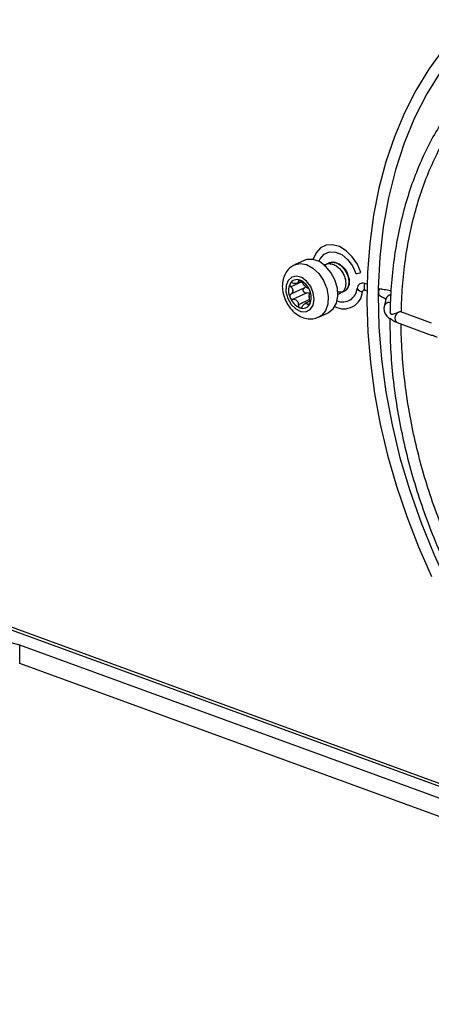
# Model space of a CAD drawing. Header units: millimetres. Extents: x -0.43 to 1.28, y -0.94 to 1.34.
# Tile 73 of 177: x 0.65 to 0.71, y -0.91 to -0.77. Entities that reach past the tile are written whole.
import ezdxf

# ---------------------------------------------------------------- set-up
doc = ezdxf.new("R2010")
doc.units = ezdxf.units.MM

msp = doc.modelspace()

# ---------------------------------------------------------------- linework, layer by layer
at = {"color": 7, "linetype": 'Continuous', "lineweight": 25}
for p, q in [((0.691313, -0.803708), (0.689878, -0.804371)), ((0.694519, -0.804301), (0.694342, -0.804383)), ((0.695042, -0.80406), (0.694977, -0.80409)), ((0.691369, -0.807813), (0.689347, -0.808748)), ((0.690278, -0.807122), (0.690933, -0.806819)), ((0.700758, -0.807271), (0.700417, -0.807147)), ((0.702566, -0.807931), (0.702415, -0.807876)), ((0.691682, -0.808577), (0.68966, -0.809511)), ((0.69637, -0.808768), (0.696808, -0.808566)), ((0.700404, -0.808146), (0.700736, -0.808268)), ((0.702402, -0.808876), (0.702553, -0.808931)), ((0.692207, -0.809799), (0.69144, -0.810154)), ((0.703542, -0.809471), (0.703291, -0.81057)), ((0.693487, -0.812177), (0.694922, -0.811514)), ((0.705798, -0.811387), (0.705707, -0.811369)), ((0.710376, -0.813058), (0.705798, -0.811387)), ((0.70468, -0.81275), (0.705, -0.81289)), ((0.705, -0.81289), (0.705215, -0.812984)), ((0.705215, -0.812984), (0.710332, -0.814852)), ((0.585914, -0.835983), (0.800897, -0.914451)), ((0.595001, -0.839742), (0.800891, -0.914891)), ((0.648798, -0.863955), (0.648834, -0.861218)), ((0.753804, -0.899532), (0.648834, -0.861218)), ((0.753768, -0.902269), (0.648798, -0.863955))]:
    msp.add_line(p, q, dxfattribs=at)
at = {"color": 250, "linetype": 'Continuous', "lineweight": 25}
for p, q in [((0.690985, -0.806876), (0.689346, -0.807633)), ((0.690714, -0.806681), (0.690454, -0.806802)), ((0.692149, -0.80956), (0.690457, -0.810343)), ((0.692217, -0.810118), (0.691878, -0.810275))]:
    msp.add_line(p, q, dxfattribs=at)
at = {"color": 7, "linetype": 'Continuous', "lineweight": 25, "flags": 128}
for points in [[(0.716429, -0.769735), (0.713981, -0.77245), (0.7117, -0.775497), (0.709649, -0.778809), (0.707837, -0.782369), (0.706274, -0.78616), (0.704967, -0.790163), (0.703923, -0.794357), (0.703147, -0.798722), (0.702644, -0.803236), (0.702415, -0.807876)], [(0.712066, -0.772213), (0.709947, -0.775135), (0.708028, -0.778286), (0.706318, -0.781651), (0.704825, -0.785216), (0.703554, -0.788966), (0.702512, -0.792886), (0.701703, -0.796957), (0.70113, -0.801164), (0.700796, -0.805486), (0.700701, -0.809908), (0.700847, -0.814408), (0.701232, -0.818969), (0.701855, -0.82357), (0.702713, -0.828193), (0.703802, -0.832817), (0.705118, -0.837424), (0.706655, -0.841994), (0.708405, -0.846507), (0.710363, -0.850944)], [(0.699816, -0.805502), (0.699279, -0.804254), (0.698529, -0.803143), (0.697618, -0.802251), (0.696613, -0.801642), (0.695587, -0.80136), (0.694614, -0.801425), (0.693765, -0.801832), (0.693101, -0.802553), (0.69267, -0.803535), (0.692665, -0.803551)], [(0.695933, -0.80661), (0.695327, -0.805483), (0.694526, -0.804545), (0.693599, -0.803879), (0.692629, -0.803545), (0.691703, -0.803572), (0.691313, -0.803708)], [(0.693544, -0.803851), (0.693729, -0.80345), (0.694319, -0.80277), (0.695106, -0.802423), (0.696012, -0.802444), (0.696949, -0.802829), (0.697823, -0.803542), (0.69855, -0.804512), (0.699057, -0.805643)], [(0.688868, -0.80938), (0.689375, -0.810271), (0.690061, -0.810953), (0.690834, -0.811335), (0.691588, -0.811365), (0.692223, -0.811039), (0.692652, -0.8104), (0.692818, -0.809536), (0.692698, -0.808563), (0.692308, -0.807612), (0.691701, -0.806811), (0.690959, -0.80627), (0.690182, -0.80606), (0.689475, -0.806211), (0.688934, -0.806702), (0.688632, -0.807466), (0.688609, -0.808401), (0.688868, -0.80938)], [(0.694922, -0.811514), (0.694953, -0.811499), (0.695663, -0.810945), (0.696147, -0.810094), (0.696361, -0.809023), (0.696288, -0.807826), (0.695933, -0.80661)], [(0.702402, -0.808876), (0.702507, -0.813638), (0.702888, -0.818475), (0.703542, -0.823361), (0.704466, -0.828274), (0.705656, -0.833188), (0.707105, -0.838078), (0.708807, -0.842921), (0.710752, -0.847692), (0.712932, -0.852366), (0.715335, -0.856922), (0.717948, -0.861335), (0.72076, -0.865585), (0.723756, -0.869649), (0.726922, -0.873507), (0.73024, -0.877141), (0.733695, -0.880531), (0.737269, -0.883662), (0.740945, -0.886517), (0.744704, -0.889081), (0.748528, -0.891343), (0.752397, -0.893291), (0.756291, -0.894915)]]:
    msp.add_lwpolyline(points, dxfattribs=at)
at = {"color": 250, "linetype": 'Continuous', "lineweight": 25, "flags": 128}
msp.add_lwpolyline([(0.68988, -0.80437), (0.69072, -0.804177), (0.691679, -0.804332), (0.692637, -0.804837), (0.693511, -0.805648), (0.694223, -0.806692), (0.694709, -0.807877), (0.694925, -0.809097), (0.694854, -0.810244), (0.694501, -0.811216), (0.693897, -0.811926), (0.693481, -0.81218)], dxfattribs=at)
at = {"color": 7, "linetype": 'Continuous', "lineweight": 25}
for centre, radius, start, end in [((0.699105, -0.803796), 0.0018482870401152, 268.513743, 292.613121), ((0.691421, -0.808204), 0.0024293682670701, 154.927493, 205.176404), ((0.690251, -0.80774), 0.0011755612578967, 67.900608, 151.251146), ((0.690505, -0.807874), 0.0007897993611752, 105.363842, 113.787912), ((0.690104, -0.806746), 0.0004144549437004, 281.530092, 297.621662), ((0.689666, -0.809111), 0.0026662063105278, 20.213358, 67.33947), ((0.692227, -0.806835), 0.0010464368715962, 219.441275, 228.111553), ((0.690031, -0.808939), 0.0020001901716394, 41.509977, 46.042851), ((0.697064, -0.807714), 0.0021934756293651, 248.249282, 355.606341), ((0.700085, -0.807395), 0.0009663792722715, 210.265619, 268.672843), ((0.700102, -0.80794), 0.0008534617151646, 68.361882, 176.093678), ((0.701283, -0.807658), 0.0010052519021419, 149.437195, 209.057988), ((0.703432, -0.808442), 0.0010052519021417, 149.437195, 209.057988), ((0.691724, -0.808316), 0.0026662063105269, 200.213358, 247.33947), ((0.691438, -0.808212), 0.00181299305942, 177.63202, 182.471877), ((0.688681, -0.808214), 0.0009486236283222, 355.423365, 4.680531), ((0.693036, -0.809062), 0.0009486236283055, 175.423365, 184.680531), ((0.69028, -0.809064), 0.001812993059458, 357.63202, 2.471877), ((0.689969, -0.809223), 0.0024293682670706, 334.927493, 25.176404), ((0.697235, -0.808101), 0.0028395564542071, 242.020288, 354.740643), ((0.700312, -0.808378), 0.0002493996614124, 68.361882, 176.093678), ((0.68949, -0.810441), 0.0010464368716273, 39.441275, 48.111553), ((0.691687, -0.808337), 0.0020001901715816, 221.509977, 226.042851), ((0.691139, -0.809687), 0.0011755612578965, 247.900608, 331.251146), ((0.691613, -0.81053), 0.0004144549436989, 101.530092, 117.621662), ((0.691212, -0.809402), 0.0007897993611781, 285.363842, 293.787912), ((0.64337, -0.87797), 0.0176201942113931, 71.935799, 102.004985)]:
    msp.add_arc(centre, radius, start, end, dxfattribs=at)
at = {"color": 250, "linetype": 'Continuous', "lineweight": 25}
for centre, radius, start, end in [((0.704307, -0.809672), 0.0007909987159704, 84.639978, 165.270333), ((0.704056, -0.810772), 0.0007909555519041, 84.638676, 165.313836), ((0.705845, -0.812287), 0.0009397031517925, 106.145528, 227.86165)]:
    msp.add_arc(centre, radius, start, end, dxfattribs=at)
at = {"color": 7, "linetype": 'Continuous', "lineweight": 25}
for points, knots in [([(0.7326787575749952, -0.7677156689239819), (0.7325813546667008, -0.7677348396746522), (0.7314236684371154, -0.7679626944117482), (0.7293010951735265, -0.7686793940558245), (0.7263384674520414, -0.7698820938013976), (0.7235215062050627, -0.7714021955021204), (0.7208501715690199, -0.7731923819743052), (0.7183403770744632, -0.775254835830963), (0.7160028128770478, -0.7775771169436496), (0.713848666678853, -0.7801493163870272), (0.711888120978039, -0.7829593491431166), (0.710130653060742, -0.7859941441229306), (0.7085848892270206, -0.789239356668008), (0.7072582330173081, -0.7926794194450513), (0.7061578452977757, -0.7962980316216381), (0.7052865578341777, -0.8000767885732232), (0.7046578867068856, -0.804000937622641), (0.704268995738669, -0.8077569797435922), (0.70420271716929, -0.8102434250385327), (0.7041734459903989, -0.8113415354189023)], [0, 0, 0, 0, 0.0057703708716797, 0.0685839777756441, 0.1313541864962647, 0.1941024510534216, 0.2568482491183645, 0.3196126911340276, 0.3824169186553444, 0.4452760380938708, 0.5081978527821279, 0.5711831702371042, 0.6342272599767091, 0.6973218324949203, 0.7604569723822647, 0.8236226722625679, 0.8868098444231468, 0.9500108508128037, 1, 1, 1, 1]), ([(0.7058834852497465, -0.8113084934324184), (0.7058887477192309, -0.8107411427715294), (0.7059067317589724, -0.8088022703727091), (0.7061866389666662, -0.8055926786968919), (0.7067157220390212, -0.8017025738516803), (0.7074914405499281, -0.7979568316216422), (0.7084914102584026, -0.7943665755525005), (0.7097154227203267, -0.7909509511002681), (0.7111560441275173, -0.787725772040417), (0.7128065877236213, -0.7847064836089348), (0.7146590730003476, -0.7819073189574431), (0.7167048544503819, -0.7793415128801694), (0.7189344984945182, -0.7770212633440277), (0.7213378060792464, -0.7749577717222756), (0.7239037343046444, -0.7731612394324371), (0.726620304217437, -0.7716408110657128), (0.7294744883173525, -0.7704044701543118), (0.7324521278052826, -0.769458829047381), (0.735538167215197, -0.7688089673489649), (0.7387169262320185, -0.7684578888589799), (0.7419724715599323, -0.7684081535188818), (0.7452885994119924, -0.7686560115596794), (0.7486492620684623, -0.7692138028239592), (0.7516831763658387, -0.7699419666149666), (0.7535945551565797, -0.77060941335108), (0.7543719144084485, -0.77088086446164)], [0, 0, 0, 0, 0.0186491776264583, 0.0637319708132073, 0.1088136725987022, 0.1538965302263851, 0.1989843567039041, 0.2440823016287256, 0.2891969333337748, 0.3343361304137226, 0.3795086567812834, 0.4247232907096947, 0.4699874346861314, 0.5153052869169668, 0.5606759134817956, 0.606091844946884, 0.6515389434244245, 0.6969963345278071, 0.7424379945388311, 0.7878462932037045, 0.8332093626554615, 0.8785220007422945, 0.9237849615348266, 0.9690032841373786, 1, 1, 1, 1]), ([(0.6898944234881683, -0.8043969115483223), (0.6896761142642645, -0.8045040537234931), (0.6891785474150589, -0.8047482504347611), (0.6886108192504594, -0.805428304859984), (0.6882015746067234, -0.806298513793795), (0.6880315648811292, -0.8073047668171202), (0.68808971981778, -0.8084037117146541), (0.6883363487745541, -0.8091279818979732), (0.6884613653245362, -0.8094951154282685)], [0, 0, 0, 0, 0.1293734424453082, 0.2948658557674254, 0.4605741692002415, 0.6331107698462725, 0.8140233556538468, 1, 1, 1, 1]), ([(0.6944391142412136, -0.8045521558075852), (0.6944455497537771, -0.8045395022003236), (0.6945364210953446, -0.8043608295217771), (0.6948280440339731, -0.8041468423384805), (0.6952883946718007, -0.8039560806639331), (0.695821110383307, -0.8039623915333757), (0.6963667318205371, -0.8041495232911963), (0.6968870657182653, -0.8045055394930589), (0.6973443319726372, -0.8049977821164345), (0.6977014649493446, -0.8055899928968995), (0.6979329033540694, -0.8062325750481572), (0.698023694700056, -0.8068711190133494), (0.6979647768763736, -0.8074585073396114), (0.6977663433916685, -0.8079434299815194), (0.6974454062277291, -0.8082905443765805), (0.69702618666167, -0.808453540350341), (0.6966260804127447, -0.8084886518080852), (0.6963765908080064, -0.8083482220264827), (0.6962919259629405, -0.8083005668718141)], [0, 0, 0, 0, 0.0052688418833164, 0.0743976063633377, 0.1419915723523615, 0.2110171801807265, 0.2798594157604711, 0.3475260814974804, 0.4167559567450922, 0.4851728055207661, 0.553161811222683, 0.6224523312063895, 0.6903730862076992, 0.7588671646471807, 0.8280739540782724, 0.8957121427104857, 0.9646096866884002, 1, 1, 1, 1]), ([(0.6945268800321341, -0.8043203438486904), (0.6946284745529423, -0.8042737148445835), (0.6948826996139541, -0.8041570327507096), (0.6953644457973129, -0.8041776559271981), (0.6959085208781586, -0.8043602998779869), (0.696429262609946, -0.8047175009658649), (0.6968864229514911, -0.8052094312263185), (0.6972435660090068, -0.8058016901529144), (0.6974750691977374, -0.8064443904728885), (0.6975655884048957, -0.8070824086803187), (0.6975076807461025, -0.8076717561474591), (0.6973054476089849, -0.8081493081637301), (0.6970576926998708, -0.8084520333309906), (0.6968568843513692, -0.8085239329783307), (0.6967987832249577, -0.8085447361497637)], [0, 0, 0, 0, 0.0604378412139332, 0.1512366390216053, 0.2417942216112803, 0.3308054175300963, 0.4218729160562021, 0.5118709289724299, 0.601306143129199, 0.6924534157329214, 0.7817988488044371, 0.8718984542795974, 0.9629355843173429, 1, 1, 1, 1]), ([(0.695050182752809, -0.8040783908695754), (0.695151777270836, -0.8040317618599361), (0.6954060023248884, -0.8039150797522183), (0.6958877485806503, -0.8039357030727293), (0.6964318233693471, -0.8041183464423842), (0.6969525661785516, -0.8044755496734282), (0.6974097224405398, -0.8049674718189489), (0.6977668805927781, -0.8055597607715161), (0.6979983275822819, -0.8062023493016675), (0.69808905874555, -0.806840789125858), (0.6980303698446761, -0.8074285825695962), (0.6978310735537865, -0.8079119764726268), (0.6975330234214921, -0.8082429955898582), (0.6972792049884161, -0.8083404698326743), (0.6971668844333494, -0.8083836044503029)], [0, 0, 0, 0, 0.0583827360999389, 0.146094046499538, 0.2335723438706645, 0.3195568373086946, 0.4075277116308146, 0.4944654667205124, 0.5808595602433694, 0.6689074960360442, 0.7552148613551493, 0.8422507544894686, 0.9301922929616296, 1, 1, 1, 1]), ([(0.689220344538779, -0.8071744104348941), (0.689184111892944, -0.8072381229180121), (0.6891773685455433, -0.8073206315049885), (0.6892240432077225, -0.8074868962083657), (0.6892758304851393, -0.8075677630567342), (0.6893462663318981, -0.8076332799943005)], [0, 0, 0, 0, 0.5, 0.5, 1, 1, 1, 1]), ([(0.6896582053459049, -0.8070847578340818), (0.689570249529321, -0.8070497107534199), (0.6894798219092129, -0.8070372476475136), (0.6893216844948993, -0.8070673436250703), (0.6892566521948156, -0.80711056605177), (0.689220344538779, -0.8071744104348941)], [0, 0, 0, 0, 0.5, 0.5, 1, 1, 1, 1]), ([(0.6893462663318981, -0.8076332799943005), (0.689420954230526, -0.807702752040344), (0.6894842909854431, -0.807780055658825), (0.6895822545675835, -0.8079515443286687), (0.6896146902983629, -0.8080426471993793), (0.6896263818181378, -0.8081369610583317)], [0, 0, 0, 0, 0.5, 0.5, 1, 1, 1, 1]), ([(0.6904537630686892, -0.8068018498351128), (0.6904581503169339, -0.8068704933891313), (0.6904486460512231, -0.8069317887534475), (0.6903967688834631, -0.8070383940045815), (0.6903550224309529, -0.807081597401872), (0.6902960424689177, -0.8071127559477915)], [0, 0, 0, 0, 0.5, 0.5, 1, 1, 1, 1]), ([(0.6906932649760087, -0.8066506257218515), (0.6906206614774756, -0.8066256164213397), (0.6905561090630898, -0.8066283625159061), (0.6904701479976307, -0.8066850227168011), (0.6904496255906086, -0.8067371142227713), (0.6904537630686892, -0.8068018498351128)], [0, 0, 0, 0, 0.5, 0.5, 1, 1, 1, 1]), ([(0.6910788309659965, -0.807017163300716), (0.6910398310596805, -0.806940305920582), (0.6909825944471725, -0.8068615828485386), (0.6908449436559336, -0.8067280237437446), (0.6907660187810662, -0.8066756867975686), (0.6906932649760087, -0.8066506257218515)], [0, 0, 0, 0, 0.5, 0.5, 1, 1, 1, 1]), ([(0.6916821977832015, -0.8085765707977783), (0.6915890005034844, -0.8085898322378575), (0.6914912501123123, -0.8085764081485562), (0.6913173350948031, -0.8084863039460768), (0.6912466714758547, -0.8084116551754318), (0.6911707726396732, -0.8082270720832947), (0.6911692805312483, -0.8081244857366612), (0.6912304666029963, -0.8079437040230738), (0.6912919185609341, -0.807866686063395), (0.6913690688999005, -0.8078127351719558)], [0, 0, 0, 0, 0.25, 0.25, 0.5, 0.5, 0.75, 0.75, 1, 1, 1, 1]), ([(0.6913690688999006, -0.8078127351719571), (0.6913948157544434, -0.8077942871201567), (0.691464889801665, -0.8077440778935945), (0.6915153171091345, -0.8076752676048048), (0.6915472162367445, -0.8076317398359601)], [0, 0, 0, 0, 0.3674235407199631, 1, 1, 1, 1]), ([(0.691875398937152, -0.8078485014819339), (0.6918278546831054, -0.8078371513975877), (0.6917753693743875, -0.8078117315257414), (0.6916579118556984, -0.8077318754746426), (0.6915949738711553, -0.80767877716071), (0.6915283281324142, -0.8076137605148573)], [0, 0, 0, 0, 0.5, 0.5, 1, 1, 1, 1]), ([(0.6921680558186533, -0.8081897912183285), (0.6921316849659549, -0.8081010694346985), (0.6920809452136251, -0.8080180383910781), (0.6919742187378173, -0.807896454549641), (0.6919202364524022, -0.8078592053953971), (0.691875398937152, -0.807848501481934)], [0, 0, 0, 0, 0.5, 0.5, 1, 1, 1, 1]), ([(0.7024148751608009, -0.8078761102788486), (0.7024129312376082, -0.8079707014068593), (0.7024008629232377, -0.8080730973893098), (0.7023807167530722, -0.8082763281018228), (0.7023728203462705, -0.8083779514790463), (0.7023704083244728, -0.8085641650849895), (0.7023758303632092, -0.808649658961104), (0.7023915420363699, -0.8087899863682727), (0.7024014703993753, -0.8088434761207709), (0.7024017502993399, -0.8088755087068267)], [0, 0, 0, 0, 0.25, 0.25, 0.5, 0.5, 0.75, 0.75, 1, 1, 1, 1]), ([(0.7042882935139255, -0.8082933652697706), (0.7042664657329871, -0.8082816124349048), (0.7039345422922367, -0.8081028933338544), (0.7033600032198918, -0.8081286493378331), (0.7028072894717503, -0.8079912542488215), (0.7025660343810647, -0.8079312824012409)], [0, 0, 0, 0, 0.0381522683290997, 0.5801612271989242, 1, 1, 1, 1]), ([(0.6893472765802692, -0.8087475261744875), (0.6892768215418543, -0.8087992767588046), (0.6892253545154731, -0.8088739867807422), (0.6891789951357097, -0.8090496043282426), (0.6891857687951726, -0.8091484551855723), (0.6892222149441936, -0.8092373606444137)], [0, 0, 0, 0, 0.5, 0.5, 1, 1, 1, 1]), ([(0.6892222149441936, -0.8092373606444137), (0.6892585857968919, -0.8093260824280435), (0.689323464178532, -0.809402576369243), (0.6894820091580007, -0.8095002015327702), (0.6895726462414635, -0.8095205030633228), (0.6896604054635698, -0.8095113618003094)], [0, 0, 0, 0, 0.5, 0.5, 1, 1, 1, 1]), ([(0.6921629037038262, -0.8086549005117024), (0.6921198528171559, -0.8086329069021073), (0.6919926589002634, -0.8085679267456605), (0.6918203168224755, -0.8085602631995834), (0.6917041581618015, -0.8085739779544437), (0.6916821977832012, -0.8085765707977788)], [0, 0, 0, 0, 0.293241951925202, 0.8663838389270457, 1, 1, 1, 1]), ([(0.6921895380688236, -0.8097265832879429), (0.6921603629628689, -0.8096360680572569), (0.692137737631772, -0.8095399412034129), (0.692104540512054, -0.809338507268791), (0.6920945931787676, -0.8092370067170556), (0.6920909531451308, -0.8091389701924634)], [0, 0, 0, 0, 0.5, 0.5, 1, 1, 1, 1]), ([(0.6921885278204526, -0.8086123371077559), (0.6922159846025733, -0.8085804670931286), (0.6922308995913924, -0.8085226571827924), (0.6922255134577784, -0.8083709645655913), (0.6922045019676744, -0.8082786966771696), (0.6921680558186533, -0.8081897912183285)], [0, 0, 0, 0, 0.5, 0.5, 1, 1, 1, 1]), ([(0.7025529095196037, -0.8089306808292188), (0.7025760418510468, -0.8089393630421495), (0.7027860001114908, -0.8090181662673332), (0.7029917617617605, -0.8091466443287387), (0.7031748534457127, -0.8092609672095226)], [0, 0, 0, 0, 0.1101758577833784, 1, 1, 1, 1]), ([(0.7031732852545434, -0.8092640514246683), (0.7032724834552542, -0.8093202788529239), (0.7035190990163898, -0.8094600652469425), (0.7035464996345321, -0.8095759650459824), (0.7035452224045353, -0.8095494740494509), (0.7035451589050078, -0.8095481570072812)], [0, 0, 0, 0, 0.3900402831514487, 0.9696748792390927, 1, 1, 1, 1]), ([(0.6884613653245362, -0.8094951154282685), (0.6885533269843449, -0.8096981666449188), (0.6888087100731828, -0.810262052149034), (0.6894114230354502, -0.8110945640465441), (0.6902590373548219, -0.8118391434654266), (0.6911970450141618, -0.8123103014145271), (0.6921372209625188, -0.8124779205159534), (0.6929271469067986, -0.8124286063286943), (0.6933280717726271, -0.812214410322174), (0.6934610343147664, -0.812143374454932)], [0, 0, 0, 0, 0.099461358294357, 0.2762102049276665, 0.4567092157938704, 0.619272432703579, 0.774785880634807, 0.925310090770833, 1, 1, 1, 1]), ([(0.6896604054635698, -0.8095113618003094), (0.6897534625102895, -0.809501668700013), (0.6898466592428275, -0.8095082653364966), (0.690028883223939, -0.809558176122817), (0.6901143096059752, -0.8096008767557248), (0.6901890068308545, -0.8096621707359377)], [0, 0, 0, 0, 0.5, 0.5, 1, 1, 1, 1]), ([(0.6904569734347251, -0.8103426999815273), (0.690452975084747, -0.8104394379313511), (0.690473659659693, -0.810535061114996), (0.6905595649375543, -0.8106925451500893), (0.6906242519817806, -0.8107514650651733), (0.690697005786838, -0.8107765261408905)], [0, 0, 0, 0, 0.5, 0.5, 1, 1, 1, 1]), ([(0.690697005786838, -0.8107765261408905), (0.6907696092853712, -0.8108015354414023), (0.6908483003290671, -0.8107922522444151), (0.6909860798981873, -0.8107116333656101), (0.6910432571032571, -0.8106425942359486), (0.6910820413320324, -0.8105580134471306)], [0, 0, 0, 0, 0.5, 0.5, 1, 1, 1, 1]), ([(0.6910820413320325, -0.8105580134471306), (0.691123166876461, -0.8104683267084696), (0.6911733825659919, -0.8103882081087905), (0.6912900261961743, -0.8102516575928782), (0.6913542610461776, -0.8101980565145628), (0.691421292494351, -0.8101631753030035)], [0, 0, 0, 0, 0.5, 0.5, 1, 1, 1, 1]), ([(0.6918775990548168, -0.8102751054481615), (0.6919225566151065, -0.810330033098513), (0.6919764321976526, -0.810359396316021), (0.6920828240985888, -0.8103532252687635), (0.6921336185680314, -0.810316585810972), (0.6921699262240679, -0.8102527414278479)], [0, 0, 0, 0, 0.5, 0.5, 1, 1, 1, 1]), ([(0.6921699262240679, -0.8102527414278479), (0.6922061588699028, -0.8101890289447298), (0.6922270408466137, -0.8100999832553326), (0.6922321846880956, -0.8099097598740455), (0.6922170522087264, -0.8098119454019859), (0.6921895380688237, -0.8097265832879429)], [0, 0, 0, 0, 0.5, 0.5, 1, 1, 1, 1]), ([(0.7032913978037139, -0.8105704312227), (0.7032691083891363, -0.8107510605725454), (0.7032186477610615, -0.811159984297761), (0.7034634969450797, -0.8117640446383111), (0.7037948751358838, -0.8121892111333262), (0.7040829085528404, -0.8123706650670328), (0.7041677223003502, -0.8124240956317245)], [0, 0, 0, 0, 0.2465295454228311, 0.5581140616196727, 0.8698831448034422, 1, 1, 1, 1]), ([(0.7041561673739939, -0.8113401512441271), (0.7041553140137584, -0.8113453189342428), (0.7041399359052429, -0.8114384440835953), (0.7041897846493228, -0.8115839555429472), (0.7042956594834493, -0.8117124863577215), (0.7044262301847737, -0.8117554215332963), (0.7046217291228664, -0.8117257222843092), (0.7048919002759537, -0.811628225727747), (0.705186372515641, -0.8115118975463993), (0.7054269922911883, -0.8114245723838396), (0.7055352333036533, -0.8113969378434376), (0.7055840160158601, -0.811384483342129)], [0, 0, 0, 0, 0.0097831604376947, 0.1762989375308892, 0.2604618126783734, 0.3450200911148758, 0.4583644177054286, 0.6282376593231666, 0.7995802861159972, 0.9096736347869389, 1, 1, 1, 1]), ([(0.7057065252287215, -0.8113688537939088), (0.7056882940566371, -0.8113695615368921), (0.7056523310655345, -0.8113709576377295), (0.705606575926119, -0.811380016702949), (0.705584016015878, -0.8113844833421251)], [0, 0, 0, 0, 0.5069425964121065, 1, 1, 1, 1]), ([(0.7041451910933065, -0.8124310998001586), (0.7041561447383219, -0.8137628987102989), (0.7041786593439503, -0.816500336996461), (0.7045124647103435, -0.8207286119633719), (0.7050708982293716, -0.825069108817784), (0.7058700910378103, -0.829434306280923), (0.7068994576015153, -0.8338011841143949), (0.7081557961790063, -0.8381496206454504), (0.7096325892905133, -0.8424588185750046), (0.7113229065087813, -0.8467083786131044), (0.7132186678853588, -0.8508781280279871), (0.7153108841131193, -0.8549482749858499), (0.7175896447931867, -0.8588994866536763), (0.7200441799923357, -0.8627129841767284), (0.7226629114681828, -0.866370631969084), (0.7254335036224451, -0.8698550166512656), (0.7283429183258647, -0.8731495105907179), (0.7313774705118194, -0.8762383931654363), (0.7345228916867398, -0.879106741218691), (0.7377643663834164, -0.8817411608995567), (0.7410866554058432, -0.8841273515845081), (0.744473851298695, -0.8862594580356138), (0.7479105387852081, -0.8881054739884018), (0.7507239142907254, -0.8894290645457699), (0.7523896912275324, -0.8900297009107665), (0.7528938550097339, -0.8902114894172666)], [0, 0, 0, 0, 0.0423314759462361, 0.0870099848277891, 0.1316869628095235, 0.1763618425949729, 0.2210345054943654, 0.2657051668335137, 0.3103742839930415, 0.3550424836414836, 0.3997105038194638, 0.4443791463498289, 0.4890489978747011, 0.533720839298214, 0.5783954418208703, 0.6230734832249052, 0.6677554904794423, 0.7124417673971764, 0.7571323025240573, 0.8018266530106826, 0.8465238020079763, 0.891221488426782, 0.9359164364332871, 0.9806044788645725, 1, 1, 1, 1]), ([(0.7049996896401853, -0.8128922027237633), (0.7049680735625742, -0.8128816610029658), (0.7048432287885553, -0.8128400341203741), (0.7046553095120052, -0.8127130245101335), (0.7044637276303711, -0.8125717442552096), (0.7043215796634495, -0.8124721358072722), (0.7042163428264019, -0.8124233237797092), (0.7041466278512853, -0.812419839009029), (0.7041512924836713, -0.8124274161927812), (0.7041534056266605, -0.8124308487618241)], [0, 0, 0, 0, 0.0712074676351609, 0.2811822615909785, 0.4586641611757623, 0.580693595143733, 0.7033311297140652, 0.8656048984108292, 1, 1, 1, 1]), ([(0.7527255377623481, -0.8883315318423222), (0.7518952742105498, -0.8879987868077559), (0.7499335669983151, -0.8872125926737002), (0.7468584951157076, -0.885643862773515), (0.7435191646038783, -0.8836869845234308), (0.7402330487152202, -0.8814580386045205), (0.7370158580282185, -0.8789801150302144), (0.7338834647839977, -0.8762618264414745), (0.7308512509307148, -0.8733172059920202), (0.7279341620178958, -0.8701603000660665), (0.7251465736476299, -0.8668065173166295), (0.7225022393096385, -0.8632721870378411), (0.720014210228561, -0.859574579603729), (0.7176947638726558, -0.8557317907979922), (0.7155553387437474, -0.8517626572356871), (0.713606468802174, -0.8476866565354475), (0.7118577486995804, -0.8435238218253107), (0.7103177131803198, -0.8392946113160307), (0.7089940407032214, -0.8350198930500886), (0.7078925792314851, -0.8307204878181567), (0.7070207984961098, -0.8264183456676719), (0.7063747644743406, -0.8221316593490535), (0.7059876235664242, -0.8178925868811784), (0.7058185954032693, -0.8149141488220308), (0.705848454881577, -0.8133821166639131), (0.7058516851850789, -0.8132163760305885)], [0, 0, 0, 0, 0.0335938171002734, 0.0793738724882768, 0.1251390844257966, 0.1708951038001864, 0.2166462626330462, 0.2623956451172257, 0.3081447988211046, 0.3538952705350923, 0.399647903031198, 0.4454029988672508, 0.4911604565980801, 0.5369198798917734, 0.5826806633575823, 0.6284420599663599, 0.6742032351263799, 0.719963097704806, 0.7657207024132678, 0.8114752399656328, 0.8572260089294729, 0.9029724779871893, 0.9487143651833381, 0.9944517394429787, 0.9999999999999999, 0.9999999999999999, 0.9999999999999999, 0.9999999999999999]), ([(0.7103294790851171, -0.8148507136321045), (0.7103495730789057, -0.8148524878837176), (0.7103844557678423, -0.8148555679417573), (0.7105165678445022, -0.8148693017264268), (0.7106669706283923, -0.8149209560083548), (0.710860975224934, -0.8150125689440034), (0.7110344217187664, -0.8151116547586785), (0.7111555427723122, -0.8151471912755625), (0.7111830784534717, -0.8151552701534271)], [0, 0, 0, 0, 0.2368321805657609, 0.4111349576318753, 0.5564191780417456, 0.7013815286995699, 0.9321120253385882, 1, 1, 1, 1])]:
    msp.add_open_spline(points, degree=3, knots=knots, dxfattribs=at)
for points in [[(0.6901867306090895, -0.8071516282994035), (0.6900374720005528, -0.8071843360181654), (0.6898444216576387, -0.8071589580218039), (0.6896582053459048, -0.8070847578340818)], [(0.6914188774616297, -0.8074995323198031), (0.6912846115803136, -0.8073503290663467), (0.6911613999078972, -0.8071798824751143), (0.6910788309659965, -0.807017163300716)], [(0.6896265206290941, -0.808290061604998), (0.6896034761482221, -0.8084756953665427), (0.6894964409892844, -0.8086379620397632), (0.6893472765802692, -0.8087475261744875)], [(0.6920908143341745, -0.8089858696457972), (0.6920977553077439, -0.8088076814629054), (0.6921303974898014, -0.808679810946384), (0.6921885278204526, -0.8086123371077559)], [(0.6902984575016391, -0.809776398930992), (0.6904166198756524, -0.8099330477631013), (0.6904654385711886, -0.8101378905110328), (0.6904569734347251, -0.8103426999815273)], [(0.6915306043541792, -0.8101243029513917), (0.6916637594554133, -0.8100990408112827), (0.6917824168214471, -0.8101588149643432), (0.6918775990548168, -0.8102751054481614)]]:
    msp.add_open_spline(points, degree=3, dxfattribs=at)

doc.saveas('drawing.dxf')
